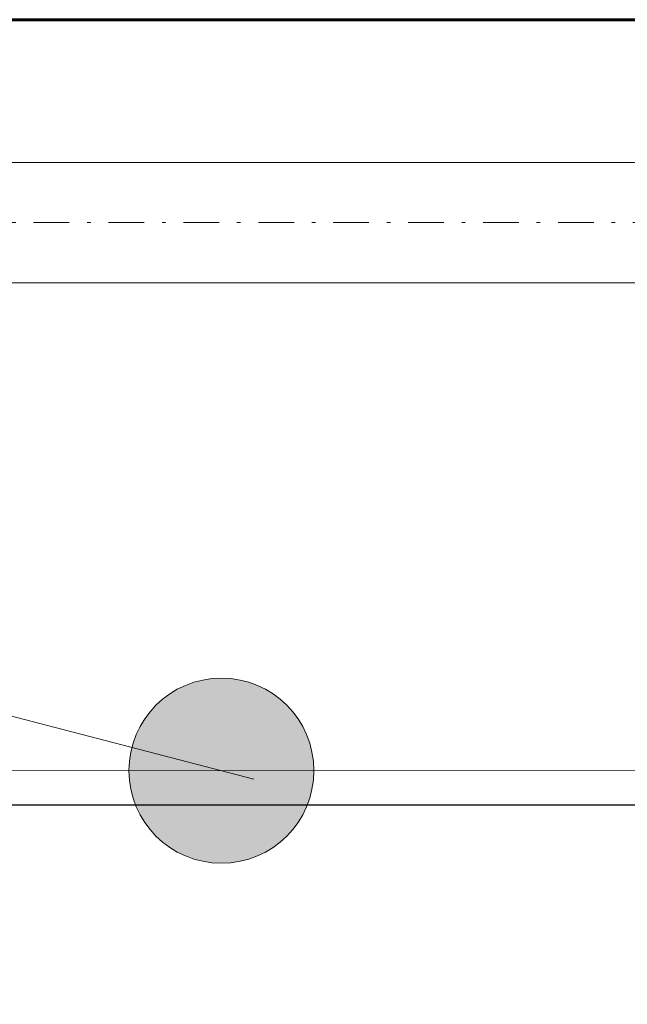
# Model space of a CAD drawing. Header units: millimetres. Extents: x -4784 to -1089, y 53657 to 55321.
# Tile 29 of 32: x -2332 to -2315, y 54263 to 54291. Entities that reach past the tile are written whole.
import ezdxf
from ezdxf.lldxf.tags import DXFTag

# ---------------------------------------------------------------- set-up
doc = ezdxf.new("R2010")
doc.units = ezdxf.units.MM
for name, pattern in [('ACAD_ISO08W100', [36, 24, -3, 6, -3]), ('DASHDOT2', [0.5, 0.25, -0.125, 0, -0.125]), ('GCAD_ISO03W100', [30, 12, -18])]:
    doc.linetypes.add(name, pattern=pattern)
doc.layers.add('-- Budynek', color=7, linetype='Continuous')
doc.layers.add('-- WODA', color=5, linetype='Continuous')
for name, color, linetype, lineweight in [('-- CO_rury', 11, 'Continuous', 9), ('0.CIENKA', 7, 'Continuous', 5), ('0.GRUBA', 7, 'Continuous', 60), ('0.OPISY', 7, 'Continuous', 13), ('0.PRZERYWANA', 7, 'GCAD_ISO03W100', 5)]:
    doc.layers.add(name, color=color, linetype=linetype, lineweight=lineweight)
tags = doc.linetypes.add('DASH', pattern=[15, 10, -5]).pattern_tags.tags
tags[6:7] = [DXFTag(74, 4), DXFTag(75, 0), DXFTag(340, '0'), DXFTag(46, 0.0), DXFTag(50, 0.0), DXFTag(44, 0.0), DXFTag(45, 0.0)]
tags[4:5] = [DXFTag(74, 4), DXFTag(75, 0), DXFTag(340, '0'), DXFTag(46, 0.0), DXFTag(50, 0.0), DXFTag(44, 0.0), DXFTag(45, 0.0)]

# ---------------------------------------------------------------- blocks, each defined once
blk = doc.blocks.new('*U312')
at = {"color": 0, "ltscale": 10}
for p, q in [((5290.97, 16.85), (7694.65, 16.85)), ((5290.97, -16.85), (7694.65, -16.85))]:
    blk.add_line(p, q, dxfattribs=at)
at = {"color": 50, "linetype": 'DASHDOT2', "ltscale": 40}
blk.add_line((5290.97, 0), (7694.65, 0), dxfattribs=at)
blk = doc.blocks.new('zw$C48D')
at = {"layer": '-- Budynek', "color": 50, "linetype": 'DASH'}
blk.add_lwpolyline([(-403.186, -22), (-20.437, -22), (-20.437, -125.882)], dxfattribs=at)
at = {"layer": '-- CO_rury', "linetype": 'ACAD_ISO08W100', "ltscale": 20, "xscale": -0.1, "yscale": 0.1, "zscale": 0.1}
blk.add_blockref('*U312', (495.434, -5.685), dxfattribs=at)

msp = doc.modelspace()

# ---------------------------------------------------------------- hatches: boundary and pattern name
at = {"layer": '0.OPISY', "transparency": 16777216}
msp.add_hatch(color=256, dxfattribs=at).paths.add_polyline_path([(-2323.471, 54269.803, 1), (-2328.656, 54269.803, 1)])

# ---------------------------------------------------------------- linework, layer by layer
at = {"layer": '0.CIENKA', "transparency": 16777216}
msp.add_lwpolyline([(-2488.164, 54290.816), (-2488.164, 54269.816), (-2095.064, 54269.785), (-2095.064, 54269.785), (-2095.064, 54014.785), (-2074.064, 54014.785)], dxfattribs=at)
at = {"layer": '0.GRUBA', "transparency": 16777216}
msp.add_lwpolyline([(-2074.064, 54208.844), (-2074.064, 54290.844), (-2488.164, 54290.844)], dxfattribs=at)
at = {"layer": '0.OPISY', "transparency": 16777216}
msp.add_lwpolyline([(-2348.227, 54275.558), (-2325.158, 54269.568)], dxfattribs=at)
msp.add_circle((-2326.064, 54269.803), 2.592, dxfattribs=at)
at = {"layer": '0.PRZERYWANA', "transparency": 16777216}
msp.add_arc((-2282.016, 54653.608), 418.141, 240.46139, 299.82316, dxfattribs=at)

# ---------------------------------------------------------------- next in the draw order: block references
at = {"layer": '-- WODA'}
msp.add_blockref('zw$C48D', (-2074.064, 54290.844), dxfattribs=at)

doc.saveas('drawing.dxf')
